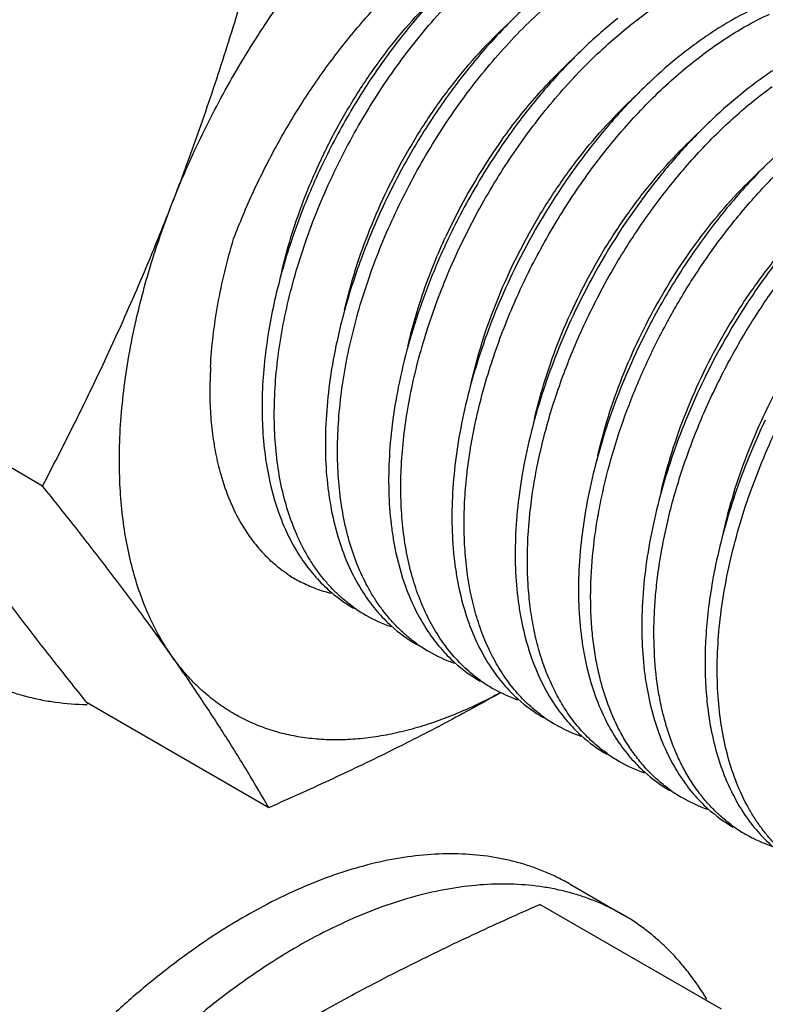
# Model space of a CAD drawing. Header units: inches. Extents: x 0 to 22, y 0 to 17.
# Tile 54 of 59: x 19.858 to 20.089, y 13.546 to 13.852. Entities that reach past the tile are written whole.
import ezdxf

# ---------------------------------------------------------------- set-up
doc = ezdxf.new("R2010")
doc.units = ezdxf.units.IN
doc.header["$LTSCALE"] = 1.21
doc.header["$MEASUREMENT"] = 0
doc.layers.get('0').update_dxf_attribs({"linetype": 'CONTINUOUS'})

msp = doc.modelspace()

# ---------------------------------------------------------------- linework, layer by layer
at = {"color": 7, "linetype": 'CONTINUOUS'}
for p, q in [((19.8649226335, 13.7070774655), (19.8085375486, 13.7396335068)), ((19.929342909, 13.6911552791), (19.92622169, 13.696092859)), ((19.9351413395, 13.6071879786), (19.8787562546, 13.63974402)), ((20.0286749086, 13.5833912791), (20.0449383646, 13.5740009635)), ((20.0755787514, 13.5445760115), (20.0191936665, 13.5771320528))]:
    msp.add_line(p, q, dxfattribs=at)
at = {"color": 3, "linetype": 'CONTINUOUS'}
for p, q in [((19.8787517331, 13.6396588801), (19.8789191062, 13.6396499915)), ((19.8786053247, 13.6392456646), (19.8787752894, 13.6392430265))]:
    msp.add_line(p, q, dxfattribs=at)
at = {"color": 7, "linetype": 'CONTINUOUS'}
for centre, radius, start, end in [((20.1653177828, 13.7030433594), 0.2148784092, 148.166332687, 149.8844827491), ((20.1596849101, 13.7062118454), 0.1868450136, 144.4937522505, 155.198981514), ((20.1853129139, 13.6914616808), 0.2153118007, 146.9066896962, 152.7568672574), ((20.1828874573, 13.7027115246), 0.1397585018, 132.2678466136, 133.3189751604), ((20.2053950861, 13.679848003), 0.2158349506, 146.0753293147, 154.4924309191), ((20.2250317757, 13.6685100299), 0.2158353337, 146.0759962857, 154.4947647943), ((20.2643056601, 13.6458338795), 0.2158366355, 146.0779441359, 154.4759576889), ((20.0488019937, 13.7374036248), 0.1319136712, 177.1294428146, 179.021113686), ((19.9689612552, 13.7192782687), 0.0485851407, 215.3689475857, 222.138313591), ((19.9645924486, 13.7147354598), 0.0422636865, 236.1661785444, 236.8012466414), ((19.9645016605, 13.7145937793), 0.0420954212, 236.7990591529, 242.4729361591), ((20.240891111, 13.647794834), 0.170671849, 168.7422031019, 169.5211267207), ((20.2330016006, 13.649224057), 0.1626539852, 169.51073444, 172.8166236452), ((19.9847185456, 13.7094447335), 0.0465067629, 228.0124560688, 239.9666017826), ((19.9882505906, 13.7068708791), 0.0460438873, 234.5888657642, 239.9954706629), ((19.9883801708, 13.7071315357), 0.0463344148, 240.0178915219, 250.6970039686), ((20.004365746, 13.6981229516), 0.0465260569, 227.8589156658, 239.9649033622), ((20.0078869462, 13.6955330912), 0.0460438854, 234.588895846, 239.9954688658), ((20.0080164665, 13.6957936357), 0.0463342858, 240.0178846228, 250.6957886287), ((20.0240021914, 13.6867852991), 0.0465262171, 227.8577214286, 239.964889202), ((20.0275233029, 13.6841953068), 0.046043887, 234.5889076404, 239.9954679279), ((20.0276527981, 13.6844558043), 0.0463342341, 240.017881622, 250.6953136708), ((19.9332444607, 13.7782296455), 0.1541131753, 297.9495934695, 298.5585494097), ((20.0436385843, 13.6754475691), 0.0465262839, 227.8572554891, 239.9648833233), ((20.0471596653, 13.6728575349), 0.0460439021, 234.5888720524, 239.9954687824), ((20.0472892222, 13.6731181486), 0.0463343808, 240.0178881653, 250.6967602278), ((20.063274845, 13.6641096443), 0.0465261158, 227.8586810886, 239.9648983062), ((20.0667960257, 13.6615197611), 0.0460439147, 234.5888265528, 239.9954705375), ((20.0669256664, 13.6617805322), 0.0463345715, 240.0178973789, 250.6986050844), ((20.0829110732, 13.6527716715), 0.0465258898, 227.8604971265, 239.9649183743), ((20.0864323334, 13.6501818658), 0.046043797, 234.5892583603, 239.9954534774), ((20.086561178, 13.6504411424), 0.0463327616, 240.0178096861, 250.681089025), ((20.1025486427, 13.641435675), 0.0465280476, 227.8432590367, 239.9647266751), ((20.1062657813, 13.6391286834), 0.0463899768, 233.3123909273, 234.5723420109), ((20.1060612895, 13.6388338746), 0.0460312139, 234.5670351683, 239.9970776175), ((20.1062427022, 13.6391914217), 0.0464315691, 240.0238378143, 251.5069414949)]:
    msp.add_arc(centre, radius, start, end, dxfattribs=at)
for points, knots in [([(20.0286748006, 14.0079556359), (20.0274350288, 14.0086714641), (20.0249056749, 14.0100262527), (20.0209819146, 14.0118166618), (20.0169312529, 14.0133637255), (20.0127597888, 14.0146657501), (20.0084731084, 14.0157211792), (20.0025694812, 14.0168053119), (19.9949051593, 14.0175239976), (19.9854213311, 14.0173749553), (19.9756318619, 14.0162233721), (19.965589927, 14.0140795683), (19.9553490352, 14.0109553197), (19.9449630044, 14.0068701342), (19.9344873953, 14.0018455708), (19.9239773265, 13.9959101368), (19.9134893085, 13.9890952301), (19.9030789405, 13.9814382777), (19.8928023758, 13.9729801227), (19.8827145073, 13.9637666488), (19.8728697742, 13.9538473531), (19.8633211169, 13.9432757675), (19.854119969, 13.9321089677), (19.8453161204, 13.920407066), (19.8369568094, 13.9082334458), (19.8290875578, 13.8956535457), (19.8217503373, 13.8827356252), (19.8149854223, 13.8695490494), (19.8088285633, 13.8561654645), (19.8033138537, 13.8426566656), (19.7984700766, 13.8290959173), (19.7943246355, 13.8155559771), (19.7908984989, 13.8021106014), (19.7882112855, 13.7888314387), (19.7862765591, 13.7757890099), (19.7851068, 13.7630556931), (19.7848344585, 13.7546698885), (19.7848344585, 13.7505500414)], [0, 0, 0, 0, 0.0106523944, 0.0213335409, 0.0320719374, 0.0428951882, 0.0538297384, 0.0649008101, 0.0875360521, 0.1109755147, 0.1353524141, 0.1607648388, 0.1872797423, 0.2149322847, 0.2437316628, 0.2736613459, 0.30468461, 0.3367449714, 0.3697707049, 0.4036754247, 0.4383615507, 0.4737210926, 0.5096382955, 0.5459905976, 0.5826507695, 0.6194879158, 0.6563695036, 0.693162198, 0.7297339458, 0.7659545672, 0.8016988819, 0.8368463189, 0.8712826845, 0.9049016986, 0.9376154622, 0.9693443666, 1, 1, 1, 1]), ([(19.9050734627, 13.7946547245), (19.9064067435, 13.7980910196), (19.909223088, 13.8049421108), (19.9138566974, 13.8150811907), (19.918903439, 13.8250933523), (19.9243402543, 13.8349346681), (19.9301447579, 13.844563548), (19.9362916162, 13.8539396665), (19.9427553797, 13.8630222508), (19.9495075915, 13.8717729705), (19.9565201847, 13.8801540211), (19.9637625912, 13.8881302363), (19.9712046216, 13.8956668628), (19.9788136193, 13.9027324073), (19.9865580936, 13.9092963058), (19.9944052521, 13.9153314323), (20.0023210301, 13.9208103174), (20.007706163, 13.9241300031), (20.0104015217, 13.9256862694)], [0, 0, 0, 0, 0.0646282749, 0.1298416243, 0.195418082, 0.2611744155, 0.3269337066, 0.3925077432, 0.45770762, 0.5223510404, 0.5862604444, 0.6492657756, 0.7112034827, 0.7719194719, 0.8312717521, 0.8891439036, 0.9454275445, 1, 1, 1, 1]), ([(19.8386054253, 13.8330325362), (19.8415333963, 13.8405788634), (19.8476163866, 13.8555393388), (19.8574163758, 13.877623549), (19.867796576, 13.8993056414), (19.8750591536, 13.9135459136), (19.8787562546, 13.9206097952)], [0, 0, 0, 0, 0.2519256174, 0.5025351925, 0.7518576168, 1, 1, 1, 1]), ([(19.9615709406, 13.6693444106), (19.9606561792, 13.6699946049), (19.9588663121, 13.6713673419), (19.9563242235, 13.6736243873), (19.9539211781, 13.676080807), (19.9516615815, 13.6787313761), (19.9495495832, 13.6815712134), (19.9469102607, 13.6856433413), (19.9440050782, 13.6912030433), (19.9412050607, 13.6984613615), (19.939071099, 13.7063192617), (19.9376159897, 13.7147164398), (19.9368467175, 13.7235897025), (19.9367665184, 13.7328721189), (19.9373725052, 13.7424936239), (19.9386582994, 13.7523812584), (19.9406105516, 13.7624600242), (19.9432128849, 13.7726529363), (19.9464418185, 13.7828826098), (19.9502713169, 13.7930706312), (19.954668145, 13.8031396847), (19.95959736, 13.813012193), (19.9650171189, 13.8226134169), (19.970884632, 13.8318692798), (19.9771506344, 13.8407100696), (19.9837658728, 13.8490673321), (19.9906753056, 13.8568786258), (19.9978248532, 13.8640834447), (20.0051556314, 13.8706286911), (20.0126105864, 13.8764633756), (20.0201287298, 13.8815453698), (20.0276519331, 13.8858343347), (20.035119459, 13.8893002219), (20.0424739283, 13.8919141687), (20.0496575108, 13.8936581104), (20.0566129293, 13.8945143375), (20.0611651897, 13.8944877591), (20.0633690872, 13.8943153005)], [0, 0, 0, 0, 0.0114892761, 0.0230682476, 0.0347737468, 0.0466398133, 0.0586981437, 0.0709779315, 0.0962892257, 0.1227504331, 0.1504718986, 0.1795116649, 0.2098812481, 0.2415507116, 0.2744545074, 0.3084970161, 0.3435560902, 0.379488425, 0.4161337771, 0.4533188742, 0.490859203, 0.5285629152, 0.5662351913, 0.6036800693, 0.6407041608, 0.6771180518, 0.7127428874, 0.7474099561, 0.7809686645, 0.8132852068, 0.8442519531, 0.8737867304, 0.9018458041, 0.9284230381, 0.9535645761, 0.9773690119, 1, 1, 1, 1]), ([(19.9050734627, 13.7946547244), (19.9080159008, 13.8022383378), (19.9136683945, 13.817534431), (19.9214499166, 13.8407712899), (19.9286085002, 13.8642963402), (19.9330138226, 13.8801138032), (19.9351413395, 13.8880537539)], [0, 0, 0, 0, 0.2485935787, 0.4982556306, 0.7487903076, 1, 1, 1, 1]), ([(19.924218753, 13.7838114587), (19.9251556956, 13.786293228), (19.9271302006, 13.7912458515), (19.9314578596, 13.8010642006), (19.9375528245, 13.8131099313), (19.9458596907, 13.8270141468), (19.9535608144, 13.8380475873), (19.9601338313, 13.8464381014), (19.965219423, 13.8524504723), (19.9704606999, 13.8581818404), (19.9758375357, 13.8636095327), (19.9813300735, 13.8687105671), (19.9869165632, 13.873464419), (19.9925755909, 13.8778502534), (19.9964361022, 13.8805545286), (19.9983734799, 13.8818379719)], [0, 0, 0, 0, 0.0637802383, 0.128156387, 0.2579360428, 0.3880638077, 0.5172721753, 0.5811336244, 0.6442803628, 0.7065583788, 0.7678188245, 0.8279198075, 0.8867294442, 0.9441253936, 1, 1, 1, 1]), ([(19.981207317, 13.6580066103), (19.9803127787, 13.6586424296), (19.9785616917, 13.6599831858), (19.9760713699, 13.6621837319), (19.9737138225, 13.6645751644), (19.971493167, 13.6671525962), (19.9694132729, 13.6699114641), (19.9668084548, 13.6738632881), (19.9639277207, 13.6792540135), (19.9611249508, 13.6862898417), (19.9589579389, 13.6939056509), (19.9574382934, 13.7020452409), (19.9565743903, 13.710650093), (19.9563687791, 13.7196580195), (19.9568210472, 13.7290039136), (19.9579247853, 13.7386201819), (19.9596701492, 13.7484368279), (19.9620414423, 13.7583825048), (19.9650195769, 13.7683844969), (19.9685799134, 13.7783700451), (19.9726943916, 13.7882660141), (19.977329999, 13.7980002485), (19.9824506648, 13.807501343), (19.9880159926, 13.8167001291), (19.9939828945, 13.8255292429), (20.0003047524, 13.8339244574), (20.0069328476, 13.8418243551), (20.0138157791, 13.8491717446), (20.0209008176, 13.8559131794), (20.028133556, 13.8620001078), (20.0354588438, 13.8673884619), (20.0428207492, 13.8720396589), (20.0501637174, 13.8759198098), (20.0574320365, 13.879001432), (20.0645720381, 13.8812611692), (20.0715285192, 13.882682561), (20.076122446, 13.8830713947), (20.0783599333, 13.8831125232)], [0, 0, 0, 0, 0.0114161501, 0.0229186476, 0.0345425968, 0.0463204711, 0.0582825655, 0.0704569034, 0.0955270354, 0.1217026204, 0.1490940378, 0.1777616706, 0.2077231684, 0.2389552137, 0.2714022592, 0.3049783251, 0.3395737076, 0.3750560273, 0.4112777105, 0.4480768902, 0.4852818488, 0.5227117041, 0.5601822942, 0.5975072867, 0.6345017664, 0.6709834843, 0.7067776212, 0.7417186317, 0.7756545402, 0.8084493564, 0.8399871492, 0.8701751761, 0.8989501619, 0.9262834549, 0.952187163, 0.976721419, 1, 1, 1, 1]), ([(20.0008436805, 13.6466688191), (19.9999988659, 13.6472692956), (19.9983432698, 13.6485317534), (19.9959811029, 13.6505946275), (19.9937369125, 13.6528283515), (19.9908862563, 13.6560515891), (19.9876325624, 13.660510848), (19.9842892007, 13.6664359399), (19.981492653, 13.6729347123), (19.9792606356, 13.6799645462), (19.9776017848, 13.687479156), (19.9765267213, 13.6954303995), (19.97603732, 13.7037667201), (19.976136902, 13.7124343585), (19.9768205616, 13.7213774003), (19.9780837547, 13.7305377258), (19.9799146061, 13.7398560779), (19.9823005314, 13.749271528), (19.985223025, 13.7587229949), (19.9886616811, 13.7681487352), (19.992591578, 13.7774873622), (19.9969850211, 13.7866779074), (20.0018113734, 13.7956602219), (20.0070364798, 13.80437604), (20.0126246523, 13.8127681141), (20.0185362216, 13.820782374), (20.0247313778, 13.8283658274), (20.0311661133, 13.8354702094), (20.0377975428, 13.8420483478), (20.0445788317, 13.8480590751), (20.051465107, 13.8534621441), (20.0584079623, 13.8582244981), (20.0653615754, 13.8623136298), (20.0722779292, 13.8657051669), (20.0791104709, 13.8683753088), (20.0836943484, 13.8696967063), (20.0859540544, 13.8702223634)], [0, 0, 0, 0, 0.0112559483, 0.022590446, 0.0340345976, 0.0456172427, 0.0692935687, 0.0938218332, 0.1193506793, 0.145989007, 0.1738017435, 0.2028189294, 0.2330328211, 0.2644086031, 0.2968829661, 0.3303723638, 0.3647716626, 0.3999604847, 0.4358051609, 0.4721616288, 0.5088773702, 0.5457928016, 0.582745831, 0.6195724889, 0.6561098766, 0.6921972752, 0.7276790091, 0.7624077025, 0.7962447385, 0.8290662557, 0.8607612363, 0.8912395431, 0.9204295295, 0.9482894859, 0.9748047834, 1, 1, 1, 1]), ([(20.0228584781, 13.8628640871), (20.0209996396, 13.8613580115), (20.0173080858, 13.8582126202), (20.0100584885, 13.8514335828), (20.0013125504, 13.8420864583), (19.9915433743, 13.8297723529), (19.9855959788, 13.8209487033), (19.9827607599, 13.8163820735)], [0, 0, 0, 0, 0.1164117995, 0.2358805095, 0.4828256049, 0.7384482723, 1, 1, 1, 1]), ([(19.9387672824, 13.771961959), (19.9397066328, 13.7762215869), (19.9419744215, 13.7847687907), (19.9456474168, 13.7952484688), (19.9490948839, 13.8035684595), (19.9528789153, 13.8118297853), (19.9581630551, 13.821878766), (19.9653043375, 13.8333635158), (19.9731332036, 13.8441065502), (19.9815204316, 13.8539422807), (19.9875294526, 13.8599314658), (19.9906003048, 13.8627280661)], [0, 0, 0, 0, 0.1233920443, 0.2498344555, 0.3138247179, 0.3781027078, 0.5068312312, 0.6346909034, 0.7603439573, 0.8825068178, 1, 1, 1, 1]), ([(19.9827774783, 13.8543714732), (19.9808011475, 13.8521125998), (19.9769240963, 13.8474609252), (19.9713957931, 13.8401741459), (19.966132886, 13.8325508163), (19.9611653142, 13.8246343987), (19.956523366, 13.8164675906), (19.9508161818, 13.805329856), (19.9470853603, 13.7967080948), (19.9448683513, 13.7908752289)], [0, 0, 0, 0, 0.1211501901, 0.2443243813, 0.3690774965, 0.4949446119, 0.6214528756, 0.7481254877, 1, 1, 1, 1]), ([(20.0840779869, 13.8545339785), (20.0804619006, 13.8527304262), (20.0751096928, 13.8496382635), (20.0682178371, 13.8449164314), (20.0647827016, 13.8423067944), (20.0630710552, 13.8409435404)], [0, 0, 0, 0, 0.4837873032, 0.738023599, 1, 1, 1, 1]), ([(19.9586700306, 13.7618097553), (19.9596350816, 13.7660284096), (19.9619435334, 13.7744873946), (19.9664030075, 13.7869728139), (19.9718377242, 13.7992577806), (19.9781574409, 13.8111565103), (19.9840998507, 13.8206410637), (19.989211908, 13.8278831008), (19.9944672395, 13.834771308), (20.0013435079, 13.8428007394), (20.0072926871, 13.8487145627), (20.0103320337, 13.8514771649)], [0, 0, 0, 0, 0.1236862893, 0.2502916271, 0.3785880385, 0.5072775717, 0.6350379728, 0.6981691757, 0.7605816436, 0.8826119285, 1, 1, 1, 1]), ([(20.0204800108, 13.6353310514), (20.0189042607, 13.6364510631), (20.0158642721, 13.6389128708), (20.0117440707, 13.6431782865), (20.0080565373, 13.6480113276), (20.0048242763, 13.6533838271), (20.0020606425, 13.6592626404), (20.0001794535, 13.6645038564), (19.9989137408, 13.6689084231), (19.997789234, 13.6735439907), (19.9967066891, 13.67959442), (19.9959267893, 13.6871422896), (19.9956549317, 13.6950072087), (19.9958925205, 13.7031446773), (19.9966346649, 13.7115093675), (19.9978776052, 13.7200540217), (19.9996108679, 13.728730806), (20.0018245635, 13.7374906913), (20.0054185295, 13.7492864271), (20.011021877, 13.7639100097), (20.0193167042, 13.7808897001), (20.0290261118, 13.7970329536), (20.0381761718, 13.8095893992), (20.0460152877, 13.8189018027), (20.052047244, 13.8254062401), (20.0582417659, 13.8314478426), (20.064561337, 13.8369938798), (20.0709696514, 13.8420120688), (20.0774277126, 13.8464760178), (20.083898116, 13.8503591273), (20.0882904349, 13.8525959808), (20.0904779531, 13.8536053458)], [0, 0, 0, 0, 0.0222893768, 0.0449651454, 0.0682215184, 0.0922273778, 0.1171183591, 0.1429986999, 0.1563359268, 0.1699436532, 0.1979803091, 0.2271246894, 0.2573594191, 0.2886469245, 0.320927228, 0.3541259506, 0.3881508, 0.4228984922, 0.4582548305, 0.5302775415, 0.6031833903, 0.6758626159, 0.7472036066, 0.7820462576, 0.8161630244, 0.8494381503, 0.8817672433, 0.913056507, 0.9432294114, 0.9722234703, 1, 1, 1, 1]), ([(20.0434383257, 13.8522842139), (20.0398623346, 13.8494362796), (20.0328205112, 13.8432564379), (20.0246204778, 13.834735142), (20.0182885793, 13.8273357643), (20.0120626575, 13.8194716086), (20.0076999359, 13.8132741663), (20.0049284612, 13.809022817)], [0, 0, 0, 0, 0.2358495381, 0.4826138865, 0.6094499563, 0.7381761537, 1, 1, 1, 1]), ([(20.0075833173, 13.8147298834), (20.0109466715, 13.8194333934), (20.0162797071, 13.8261807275), (20.0239711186, 13.8344657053), (20.02794544, 13.8383002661), (20.0299584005, 13.8401302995)], [0, 0, 0, 0, 0.5116569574, 0.759273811, 1, 1, 1, 1]), ([(20.0630710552, 13.8409435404), (20.0596828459, 13.8382449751), (20.0530035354, 13.8324121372), (20.0451930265, 13.8243989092), (20.0391444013, 13.8174575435), (20.0331807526, 13.8100878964), (20.028980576, 13.8042855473), (20.0263012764, 13.8003060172)], [0, 0, 0, 0, 0.2362560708, 0.4829959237, 0.6097280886, 0.7383328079, 1, 1, 1, 1]), ([(20.0916473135, 13.8361515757), (20.0908714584, 13.835632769), (20.0877303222, 13.8334803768), (20.0846849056, 13.8311889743), (20.0824408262, 13.8293929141)], [0, 0, 0, 0, 0.2451203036, 1, 1, 1, 1]), ([(20.0836548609, 13.794242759), (20.087174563, 13.7983377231), (20.092656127, 13.8041926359), (20.1003916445, 13.8113561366), (20.1062165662, 13.8162376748), (20.1121035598, 13.8206675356), (20.1180229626, 13.8246261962), (20.1239464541, 13.8280937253), (20.129843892, 13.8310553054), (20.1356867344, 13.8334964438), (20.1414463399, 13.8354052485), (20.147094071, 13.8367740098), (20.1526027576, 13.8375938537), (20.1579446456, 13.8378621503), (20.1630933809, 13.8375755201), (20.1680211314, 13.8367344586), (20.171171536, 13.8357982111), (20.1726911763, 13.8352403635)], [0, 0, 0, 0, 0.1563627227, 0.2318295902, 0.3052102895, 0.3763373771, 0.4450730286, 0.5113057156, 0.5749686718, 0.6360306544, 0.6945123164, 0.750491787, 0.8041022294, 0.8555511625, 0.9051102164, 0.9531236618, 1, 1, 1, 1]), ([(20.0401163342, 13.6239932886), (20.0386841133, 13.6250112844), (20.0359128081, 13.627229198), (20.0321162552, 13.6310320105), (20.0286732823, 13.6353081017), (20.0256015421, 13.6400372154), (20.0229127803, 13.6451956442), (20.02061767, 13.6507588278), (20.0187264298, 13.6567009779), (20.0172444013, 13.6629938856), (20.0161787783, 13.6696089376), (20.0153024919, 13.6789677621), (20.0153107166, 13.6912979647), (20.0166870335, 13.7038985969), (20.0185793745, 13.7142505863), (20.0204165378, 13.7221931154), (20.0226451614, 13.7301816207), (20.0252523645, 13.738179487), (20.0282261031, 13.7461489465), (20.0326661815, 13.7567062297), (20.0390259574, 13.7695868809), (20.0463747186, 13.7819058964), (20.0527884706, 13.791314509), (20.0578108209, 13.7980715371), (20.0630364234, 13.8045198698), (20.0684383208, 13.8106302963), (20.0739913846, 13.8163739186), (20.0814518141, 13.823406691), (20.0873448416, 13.8282121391), (20.0913788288, 13.8311410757)], [0, 0, 0, 0, 0.0221134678, 0.0445589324, 0.0674985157, 0.0910761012, 0.1154121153, 0.1406022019, 0.1667184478, 0.1938060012, 0.2218901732, 0.2509730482, 0.3120275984, 0.3766820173, 0.4102105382, 0.4444260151, 0.4792388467, 0.5145507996, 0.5502593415, 0.5862562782, 0.6586512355, 0.7308383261, 0.7665750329, 0.8019186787, 0.8367603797, 0.8709965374, 0.9045274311, 0.9372625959, 1, 1, 1, 1]), ([(20.0824408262, 13.8293929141), (20.0790778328, 13.8267013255), (20.0724486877, 13.8208894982), (20.0646946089, 13.8129136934), (20.0586895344, 13.806010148), (20.0527690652, 13.7986847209), (20.0485978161, 13.7929194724), (20.0459362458, 13.7889661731)], [0, 0, 0, 0, 0.2363983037, 0.483170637, 0.6098837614, 0.7384504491, 1, 1, 1, 1]), ([(19.997960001, 13.7392095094), (19.9989292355, 13.7434367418), (20.0012472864, 13.7519125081), (20.005724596, 13.7644211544), (20.0111800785, 13.7767267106), (20.0175228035, 13.788642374), (20.023486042, 13.7981376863), (20.028615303, 13.8053856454), (20.0338871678, 13.8122769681), (20.0407836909, 13.8203064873), (20.046750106, 13.8262171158), (20.0497978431, 13.8289767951)], [0, 0, 0, 0, 0.1237358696, 0.2503877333, 0.3787215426, 0.5074336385, 0.6351962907, 0.698319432, 0.7607170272, 0.8826953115, 1, 1, 1, 1]), ([(20.0557717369, 13.6787162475), (20.0560768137, 13.6811505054), (20.056811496, 13.68605842), (20.058754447, 13.6959789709), (20.0620644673, 13.7084983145), (20.0664217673, 13.7208680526), (20.0705266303, 13.7306894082), (20.073912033, 13.7380012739), (20.0775767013, 13.7451958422), (20.0828002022, 13.7545716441), (20.0899103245, 13.7658118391), (20.0977781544, 13.776387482), (20.1044403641, 13.7843081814), (20.1095483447, 13.7899023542), (20.1147806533, 13.7951673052), (20.1217955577, 13.801632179), (20.1290451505, 13.8074546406), (20.1364878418, 13.8125329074), (20.1419935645, 13.81586281), (20.1474835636, 13.8187587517), (20.1529343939, 13.8212097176), (20.1583234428, 13.8232043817), (20.1636272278, 13.8247360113), (20.1688235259, 13.8257978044), (20.1738902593, 13.8263843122), (20.1788054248, 13.8264943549), (20.1835479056, 13.8261251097), (20.1880955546, 13.8252784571), (20.1910087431, 13.8243905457), (20.1924179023, 13.8238692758)], [0, 0, 0, 0, 0.0334930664, 0.0677213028, 0.1379745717, 0.2100611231, 0.2465766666, 0.2832696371, 0.3200380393, 0.3567803, 0.4297668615, 0.5014368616, 0.5365421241, 0.5710346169, 0.604828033, 0.6378443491, 0.7012441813, 0.7315299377, 0.7608046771, 0.7890392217, 0.8162178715, 0.842339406, 0.8674246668, 0.8915122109, 0.9146635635, 0.9369659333, 0.9585287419, 0.979487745, 1, 1, 1, 1]), ([(20.0175774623, 13.7277892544), (20.0185423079, 13.7320079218), (20.0208503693, 13.7404669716), (20.0253093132, 13.7529525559), (20.0307435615, 13.765237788), (20.0370628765, 13.7771368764), (20.0430050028, 13.7866217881), (20.0481168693, 13.7938641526), (20.0533720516, 13.8007527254), (20.0602481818, 13.8087826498), (20.0661972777, 13.8146968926), (20.069236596, 13.8174597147)], [0, 0, 0, 0, 0.1236838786, 0.2502874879, 0.378582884, 0.507272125, 0.6350329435, 0.698164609, 0.7605777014, 0.8826096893, 1, 1, 1, 1]), ([(20.1023264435, 13.8182541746), (20.0996549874, 13.8161257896), (20.0943681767, 13.8115955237), (20.0893871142, 13.806732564), (20.0869292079, 13.8041841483)], [0, 0, 0, 0, 0.4910204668, 1, 1, 1, 1]), ([(20.0990253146, 13.5899799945), (20.098048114, 13.5906745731), (20.096138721, 13.5921465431), (20.0934380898, 13.5945799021), (20.0908968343, 13.5972399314), (20.0885203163, 13.6001202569), (20.0863137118, 13.6032149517), (20.0835751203, 13.6076663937), (20.0806071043, 13.6137592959), (20.077835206, 13.6217180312), (20.0758277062, 13.6303365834), (20.07459998, 13.6395402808), (20.0741555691, 13.6492501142), (20.0744970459, 13.6593825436), (20.0756159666, 13.6698503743), (20.0775009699, 13.6805629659), (20.0801316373, 13.6914277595), (20.0834823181, 13.7023504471), (20.0875210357, 13.7132359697), (20.0922085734, 13.7239898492), (20.0975019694, 13.734517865), (20.10335032, 13.7447290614), (20.1097007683, 13.754533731), (20.116492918, 13.7638475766), (20.1236654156, 13.7725887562), (20.1311512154, 13.7806823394), (20.1388823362, 13.788057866), (20.1467879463, 13.7946520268), (20.1547960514, 13.8004084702), (20.1628349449, 13.8052771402), (20.1708315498, 13.8092176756), (20.1787160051, 13.8121939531), (20.1864163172, 13.8141815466), (20.1927111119, 13.8150061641), (20.1975660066, 13.8151347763), (20.2010670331, 13.8149748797), (20.2044686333, 13.8145601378), (20.2077630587, 13.8138921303), (20.2109421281, 13.812972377), (20.2129884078, 13.8121887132), (20.2139866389, 13.8117564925)], [0, 0, 0, 0, 0.0117292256, 0.0235590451, 0.0355319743, 0.0476871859, 0.0600609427, 0.0726860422, 0.0987858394, 0.1261778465, 0.1549705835, 0.1852123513, 0.2168925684, 0.2499555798, 0.2843022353, 0.3198019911, 0.3562945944, 0.3935983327, 0.4315127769, 0.4698241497, 0.5083092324, 0.5467410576, 0.584891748, 0.6225367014, 0.6594582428, 0.6954516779, 0.7303282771, 0.7639204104, 0.7960883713, 0.8267244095, 0.8557628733, 0.883183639, 0.9090281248, 0.9334025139, 0.9451007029, 0.9565072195, 0.9676577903, 0.9785931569, 0.9893578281, 1, 1, 1, 1]), ([(19.9794446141, 13.8108575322), (19.9766128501, 13.8059759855), (19.9726511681, 13.7984889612), (19.9679792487, 13.7882424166), (19.9637641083, 13.7779334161), (19.9593531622, 13.7649679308), (19.9567299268, 13.754392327), (19.9556836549, 13.7491348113)], [0, 0, 0, 0, 0.2549115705, 0.3820979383, 0.5085765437, 0.7578635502, 1, 1, 1, 1]), ([(20.1219695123, 13.8069217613), (20.1185817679, 13.8042230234), (20.1119033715, 13.7983899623), (20.1040939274, 13.7903766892), (20.0980461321, 13.7834354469), (20.0920833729, 13.7760660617), (20.0878838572, 13.7702639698), (20.085204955, 13.7662846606)], [0, 0, 0, 0, 0.236258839, 0.4830009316, 0.6097327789, 0.7383363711, 1, 1, 1, 1]), ([(20.0372134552, 13.7164498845), (20.0381525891, 13.7205563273), (20.0403895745, 13.728790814), (20.044692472, 13.7409544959), (20.0499246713, 13.7529373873), (20.0560036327, 13.7645681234), (20.0628356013, 13.7756813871), (20.0703166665, 13.7861189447), (20.078331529, 13.7957321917), (20.0840700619, 13.8016248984), (20.087004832, 13.8043922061)], [0, 0, 0, 0, 0.1233843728, 0.2496365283, 0.3775976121, 0.5060424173, 0.6337205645, 0.7593886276, 0.881851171, 1, 1, 1, 1]), ([(20.0869292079, 13.8041841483), (20.0850537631, 13.8022396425), (20.0813566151, 13.7982252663), (20.0742094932, 13.7897499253), (20.0692182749, 13.7829990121), (20.0660554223, 13.7783423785)], [0, 0, 0, 0, 0.2437265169, 0.4921498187, 1, 1, 1, 1]), ([(19.8649226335, 13.7070774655), (19.8686197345, 13.7141413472), (19.8758823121, 13.7283816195), (19.8862625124, 13.7500637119), (19.8960625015, 13.7721479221), (19.9021454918, 13.7871083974), (19.9050734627, 13.7946547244)], [0, 0, 0, 0, 0.2481423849, 0.4974648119, 0.7480743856, 1, 1, 1, 1]), ([(19.8939641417, 13.7585908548), (19.8953376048, 13.7646397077), (19.8977775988, 13.7737055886), (19.9017050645, 13.7856669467), (19.9039117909, 13.7916607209), (19.9050734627, 13.7946547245)], [0, 0, 0, 0, 0.4927500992, 0.74488198, 1, 1, 1, 1]), ([(20.0597529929, 13.6126552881), (20.0585378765, 13.6135189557), (20.0561758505, 13.6153758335), (20.0528890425, 13.6185066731), (20.0498528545, 13.6219829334), (20.0470777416, 13.6257923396), (20.0445732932, 13.6299225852), (20.0415595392, 13.6359239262), (20.0391745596, 13.642441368), (20.037391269, 13.64934416), (20.0363304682, 13.6548438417), (20.0355715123, 13.6605650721), (20.034954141, 13.6685724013), (20.0349733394, 13.6790281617), (20.0359826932, 13.6896895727), (20.0373673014, 13.6984320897), (20.0391703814, 13.70743993), (20.0421495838, 13.7187968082), (20.045995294, 13.73003938), (20.0495886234, 13.7389855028), (20.0535302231, 13.7478983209), (20.0590314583, 13.7587929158), (20.0652442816, 13.7692777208), (20.0706047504, 13.7773499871), (20.0761464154, 13.785102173), (20.0805829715, 13.7906687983), (20.0836548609, 13.794242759)], [0, 0, 0, 0, 0.0222652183, 0.0447923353, 0.0677022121, 0.0911043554, 0.1150963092, 0.1397591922, 0.1913178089, 0.2183330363, 0.2461952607, 0.2749141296, 0.3044840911, 0.3660902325, 0.4307991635, 0.4642148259, 0.4982588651, 0.5679687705, 0.6393921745, 0.6755639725, 0.7119321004, 0.7849182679, 0.8576969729, 0.8938056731, 0.9296143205, 1, 1, 1, 1]), ([(20.0568727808, 13.7052123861), (20.0578366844, 13.7094143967), (20.0601396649, 13.7178395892), (20.0645828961, 13.7302756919), (20.0699937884, 13.7425130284), (20.0762831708, 13.7543679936), (20.0821955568, 13.7638204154), (20.0872813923, 13.7710404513), (20.0925104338, 13.7779106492), (20.0993529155, 13.7859236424), (20.1052722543, 13.7918296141), (20.1082966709, 13.7945904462)], [0, 0, 0, 0, 0.1236716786, 0.250246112, 0.3785052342, 0.5071617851, 0.6349043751, 0.6980354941, 0.7604554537, 0.8825279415, 1, 1, 1, 1]), ([(19.9448683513, 13.7908752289), (19.9425858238, 13.7848699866), (19.9386504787, 13.7728618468), (19.9359378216, 13.7605144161), (19.9349542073, 13.7544025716)], [0, 0, 0, 0, 0.5092711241, 1, 1, 1, 1]), ([(19.9938852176, 13.7900243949), (19.9917161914, 13.7858142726), (19.9876715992, 13.7772881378), (19.9825063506, 13.7642224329), (19.9783244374, 13.7510649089), (19.9761970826, 13.7422041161), (19.9753202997, 13.7377984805)], [0, 0, 0, 0, 0.2555678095, 0.5088024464, 0.7575978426, 1, 1, 1, 1]), ([(19.9170538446, 13.7440098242), (19.917214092, 13.7472211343), (19.9177712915, 13.7537499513), (19.9192543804, 13.7636290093), (19.9213871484, 13.7737067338), (19.9232079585, 13.7804325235), (19.924218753, 13.7838114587)], [0, 0, 0, 0, 0.2379826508, 0.4845641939, 0.7389557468, 1, 1, 1, 1]), ([(19.9783059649, 13.7504701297), (19.979630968, 13.7562626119), (19.9829869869, 13.7678590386), (19.9875110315, 13.779047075), (19.990072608, 13.7845873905)], [0, 0, 0, 0, 0.4932866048, 1, 1, 1, 1]), ([(20.0762629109, 13.6927832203), (20.077162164, 13.6968379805), (20.0793130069, 13.7049728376), (20.0834707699, 13.7170024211), (20.0885426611, 13.7288729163), (20.0944523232, 13.740418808), (20.1011099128, 13.751479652), (20.1084158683, 13.7619020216), (20.1162611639, 13.7715402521), (20.121885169, 13.777472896), (20.1247645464, 13.7802686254)], [0, 0, 0, 0, 0.122944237, 0.2487888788, 0.3764563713, 0.5047445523, 0.6324329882, 0.7583099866, 0.8811981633, 1, 1, 1, 1]), ([(20.0660554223, 13.7783423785), (20.0629558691, 13.7737789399), (20.0585637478, 13.7667329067), (20.0532569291, 13.7570190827), (20.0507836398, 13.7520478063), (20.0495958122, 13.7495394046)], [0, 0, 0, 0, 0.4984541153, 0.7492223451, 1, 1, 1, 1]), ([(20.0105979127, 13.7727930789), (20.0087986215, 13.7690225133), (20.0054366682, 13.7614155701), (20.0011128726, 13.7498146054), (19.9975708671, 13.7381722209), (19.9957307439, 13.7303503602), (19.9949565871, 13.7264603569)], [0, 0, 0, 0, 0.2556910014, 0.5086511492, 0.7572581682, 1, 1, 1, 1]), ([(20.0302304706, 13.7614473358), (20.0284316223, 13.757677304), (20.0250704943, 13.7500714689), (20.0207477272, 13.738472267), (20.0172065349, 13.7268317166), (20.0153667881, 13.7190111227), (20.0145927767, 13.715121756)], [0, 0, 0, 0, 0.2556914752, 0.5086516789, 0.7572585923, 1, 1, 1, 1]), ([(19.8887804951, 13.7156896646), (19.8887944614, 13.7191314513), (19.8890439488, 13.7261314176), (19.8900399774, 13.736755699), (19.8916594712, 13.7476301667), (19.8931303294, 13.7549186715), (19.8939641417, 13.7585908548)], [0, 0, 0, 0, 0.2384976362, 0.4850187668, 0.7390620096, 1, 1, 1, 1]), ([(19.9349542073, 13.7544025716), (19.9344227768, 13.751100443), (19.9335770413, 13.7445731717), (19.9329771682, 13.7348979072), (19.933071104, 13.7255674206), (19.9336109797, 13.7194923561), (19.9340046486, 13.7165373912)], [0, 0, 0, 0, 0.2640353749, 0.5191707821, 0.7646641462, 1, 1, 1, 1]), ([(19.9556836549, 13.7491348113), (19.9549210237, 13.7453025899), (19.9536788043, 13.7377234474), (19.9526869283, 13.7264761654), (19.9526089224, 13.7156535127), (19.953185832, 13.708619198), (19.9536394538, 13.7052109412)], [0, 0, 0, 0, 0.2654791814, 0.5213015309, 0.7663900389, 1, 1, 1, 1]), ([(20.0495958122, 13.7495394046), (20.0478310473, 13.7458126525), (20.0445327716, 13.7382966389), (20.0402877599, 13.7268392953), (20.0368059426, 13.7153445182), (20.0349932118, 13.7076234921), (20.0342290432, 13.7037835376)], [0, 0, 0, 0, 0.2556928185, 0.50862551, 0.7572190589, 1, 1, 1, 1]), ([(19.9200541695, 13.7115524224), (19.9194767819, 13.7137028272), (19.9184813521, 13.7181430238), (19.9174742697, 13.7250303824), (19.9169245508, 13.7322434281), (19.9168650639, 13.7371571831), (19.9169075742, 13.7396572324)], [0, 0, 0, 0, 0.2354834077, 0.4806622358, 0.7355551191, 1, 1, 1, 1]), ([(19.9753202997, 13.7377984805), (19.974557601, 13.733966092), (19.9733152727, 13.7263866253), (19.9723232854, 13.7151388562), (19.9722452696, 13.7043157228), (19.9728222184, 13.6972810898), (19.9732758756, 13.6938726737)], [0, 0, 0, 0, 0.2654793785, 0.521301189, 0.7663894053, 1, 1, 1, 1]), ([(20.0695336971, 13.7388356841), (20.0677311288, 13.7350610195), (20.0643630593, 13.7274455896), (20.0600317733, 13.7158311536), (20.0564839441, 13.7041749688), (20.0546411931, 13.6963436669), (20.0538660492, 13.6924489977)], [0, 0, 0, 0, 0.2556910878, 0.5086542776, 0.7572631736, 1, 1, 1, 1]), ([(19.9949565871, 13.7264603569), (19.9941940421, 13.7226287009), (19.992951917, 13.7150506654), (19.9919598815, 13.7038049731), (19.9918814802, 13.692983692), (19.9924579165, 13.6859501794), (19.9929112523, 13.6825422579)], [0, 0, 0, 0, 0.2654752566, 0.5212950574, 0.7663844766, 1, 1, 1, 1]), ([(20.0892060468, 13.7275732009), (20.0873991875, 13.7237932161), (20.0840232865, 13.7161670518), (20.0796819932, 13.7045357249), (20.0761259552, 13.6928608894), (20.0742798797, 13.6850160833), (20.0735032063, 13.6811140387)], [0, 0, 0, 0, 0.2556782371, 0.5086124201, 0.7572010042, 1, 1, 1, 1]), ([(19.9340046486, 13.7165373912), (19.9342031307, 13.7150475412), (19.9350953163, 13.7093213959), (19.9365166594, 13.7036713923), (19.9379120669, 13.6996122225)], [0, 0, 0, 0, 0.2593488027, 1, 1, 1, 1]), ([(19.9050734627, 13.6542218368), (19.9037149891, 13.6561543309), (19.901151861, 13.6602298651), (19.8978453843, 13.6667914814), (19.8950328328, 13.6738676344), (19.8927250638, 13.6814250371), (19.8909315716, 13.6894316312), (19.8896582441, 13.6978528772), (19.8889114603, 13.7066521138), (19.8887681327, 13.712643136), (19.8887804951, 13.7156896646)], [0, 0, 0, 0, 0.1097451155, 0.2232525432, 0.3409150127, 0.4630766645, 0.5899881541, 0.7217718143, 0.8584605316, 1, 1, 1, 1]), ([(20.0145927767, 13.715121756), (20.013830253, 13.7112901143), (20.0125881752, 13.7037120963), (20.0115961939, 13.6924664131), (20.0115178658, 13.6816451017), (20.0120943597, 13.6746115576), (20.0125477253, 13.6712036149)], [0, 0, 0, 0, 0.2654738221, 0.5212929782, 0.7663829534, 1, 1, 1, 1]), ([(19.92622169, 13.696092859), (19.9248998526, 13.6984524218), (19.9225251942, 13.7034989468), (19.9207943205, 13.708795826), (19.9200541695, 13.7115524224)], [0, 0, 0, 0, 0.4865397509, 1, 1, 1, 1]), ([(19.9050734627, 13.6542218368), (19.9020702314, 13.6584940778), (19.8958375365, 13.6671540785), (19.88605465, 13.6802112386), (19.8757007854, 13.6935774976), (19.8685655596, 13.7025458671), (19.8649226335, 13.7070774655)], [0, 0, 0, 0, 0.2359893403, 0.4821176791, 0.7372533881, 1, 1, 1, 1]), ([(19.9536394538, 13.7052109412), (19.9538375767, 13.7037223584), (19.9547283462, 13.6980008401), (19.9561471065, 13.6923552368), (19.9575399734, 13.6882988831)], [0, 0, 0, 0, 0.2593383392, 1, 1, 1, 1]), ([(20.0342290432, 13.7037835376), (20.0334665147, 13.6999518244), (20.0322244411, 13.6923736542), (20.031232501, 13.6811277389), (20.0311542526, 13.6703062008), (20.0317308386, 13.6632725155), (20.0321842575, 13.6598645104)], [0, 0, 0, 0, 0.2654733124, 0.5212926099, 0.766382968, 1, 1, 1, 1]), ([(19.9379120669, 13.6996122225), (19.938844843, 13.696898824), (19.9409701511, 13.6916988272), (19.9437529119, 13.6868136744), (19.9452745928, 13.6845436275)], [0, 0, 0, 0, 0.512171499, 1, 1, 1, 1]), ([(19.8787562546, 13.63974402), (19.8751133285, 13.6442756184), (19.8679781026, 13.653243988), (19.8576242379, 13.666610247), (19.8478413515, 13.6796674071), (19.8416086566, 13.6883274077), (19.8386054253, 13.6925996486)], [0, 0, 0, 0, 0.2627466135, 0.5178823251, 0.7640106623, 1, 1, 1, 1]), ([(19.9732758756, 13.6938726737), (19.9734739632, 13.6923844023), (19.9743645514, 13.6866640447), (19.9757829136, 13.6810195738), (19.9771753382, 13.6769639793)], [0, 0, 0, 0, 0.2593368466, 1, 1, 1, 1]), ([(20.0538660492, 13.6924489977), (20.0531034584, 13.688617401), (20.0518612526, 13.6810394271), (20.0508690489, 13.6697937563), (20.0507904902, 13.6589723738), (20.0513667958, 13.6519387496), (20.0518200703, 13.6485307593)], [0, 0, 0, 0, 0.2654709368, 0.5212899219, 0.7663812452, 1, 1, 1, 1]), ([(19.9410606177, 13.6796288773), (19.9395797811, 13.6806214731), (19.9367190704, 13.6828135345), (19.9341494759, 13.6853392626), (19.932934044, 13.6866813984)], [0, 0, 0, 0, 0.496109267, 1, 1, 1, 1]), ([(19.9575399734, 13.6882988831), (19.958470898, 13.6855878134), (19.9605921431, 13.6803920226), (19.9633689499, 13.6755097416), (19.9648875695, 13.6732407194)], [0, 0, 0, 0, 0.5121608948, 1, 1, 1, 1]), ([(19.9452745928, 13.6845436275), (19.946477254, 13.6827494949), (19.9490575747, 13.6793424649), (19.9520430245, 13.6762817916), (19.9536069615, 13.6748767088)], [0, 0, 0, 0, 0.5067468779, 1, 1, 1, 1]), ([(19.9929112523, 13.6825422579), (19.9931093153, 13.6810533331), (19.9939998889, 13.6753305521), (19.9954186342, 13.6696836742), (19.9968116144, 13.6656264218)], [0, 0, 0, 0, 0.2593409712, 1, 1, 1, 1]), ([(19.9545937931, 13.6736635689), (19.952929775, 13.6740768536), (19.9496669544, 13.6750882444), (19.9465475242, 13.6764815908), (19.9450465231, 13.6772638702)], [0, 0, 0, 0, 0.503221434, 1, 1, 1, 1]), ([(19.9771753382, 13.6769639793), (19.9781063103, 13.6742524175), (19.9802277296, 13.6690557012), (19.9830049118, 13.6641725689), (19.9845237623, 13.6619031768)], [0, 0, 0, 0, 0.5121629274, 1, 1, 1, 1]), ([(20.0785500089, 13.6019283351), (20.0773887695, 13.6027934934), (20.0751320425, 13.6046450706), (20.0719907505, 13.6077420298), (20.0690869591, 13.6111620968), (20.0664302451, 13.6148938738), (20.0640273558, 13.6189246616), (20.0618860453, 13.6232419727), (20.0600118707, 13.6278317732), (20.0584096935, 13.6326794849), (20.0570846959, 13.6377701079), (20.0556706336, 13.6449627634), (20.0546426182, 13.654483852), (20.0545787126, 13.6643166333), (20.0550747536, 13.6724633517), (20.0555091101, 13.6766207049), (20.0557717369, 13.6787162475)], [0, 0, 0, 0, 0.0518475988, 0.1043402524, 0.1577378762, 0.2122775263, 0.2681653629, 0.3255790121, 0.3846617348, 0.4455238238, 0.508246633, 0.5728739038, 0.7078441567, 0.8503962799, 0.9243841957, 1, 1, 1, 1]), ([(19.9648875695, 13.6732407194), (19.9660808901, 13.6714577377), (19.9686400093, 13.668070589), (19.9715988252, 13.6650240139), (19.9731486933, 13.663624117)], [0, 0, 0, 0, 0.5067284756, 1, 1, 1, 1]), ([(20.0125477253, 13.6712036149), (20.0127458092, 13.6697146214), (20.0136364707, 13.6639916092), (20.0150553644, 13.6583445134), (20.0164484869, 13.654287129)], [0, 0, 0, 0, 0.259342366, 1, 1, 1, 1]), ([(20.0716242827, 13.6695631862), (20.0712720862, 13.6667529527), (20.07073072, 13.6611960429), (20.0704178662, 13.6529625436), (20.0706217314, 13.6449988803), (20.0711108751, 13.6398032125), (20.0714465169, 13.6372666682)], [0, 0, 0, 0, 0.2624112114, 0.5169665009, 0.7629349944, 1, 1, 1, 1]), ([(19.9968116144, 13.6656264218), (19.9977426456, 13.6629146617), (19.9998642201, 13.6577175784), (20.0026416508, 13.6528341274), (20.0041606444, 13.6505646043)], [0, 0, 0, 0, 0.5121637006, 1, 1, 1, 1]), ([(19.9845237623, 13.6619031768), (19.9857170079, 13.6601202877), (19.9882759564, 13.6567333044), (19.9912345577, 13.6536868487), (19.9927843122, 13.6522869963)], [0, 0, 0, 0, 0.5067283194, 1, 1, 1, 1]), ([(20.0321842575, 13.6598645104), (20.0323823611, 13.6583755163), (20.0332730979, 13.6526525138), (20.0346920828, 13.6470054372), (20.036085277, 13.6429480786)], [0, 0, 0, 0, 0.2593428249, 1, 1, 1, 1]), ([(19.9128605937, 13.6450503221), (19.911436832, 13.6464357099), (19.9086950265, 13.6493779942), (19.9062399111, 13.6525625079), (19.9050734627, 13.6542218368)], [0, 0, 0, 0, 0.4948018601, 1, 1, 1, 1]), ([(19.9351413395, 13.6071879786), (19.932969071, 13.6109501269), (19.9284520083, 13.6185942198), (19.9212621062, 13.6301736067), (19.9134546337, 13.6421192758), (19.9079402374, 13.650143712), (19.9050734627, 13.6542218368)], [0, 0, 0, 0, 0.2333889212, 0.4769700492, 0.7321915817, 1, 1, 1, 1]), ([(20.0164484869, 13.654287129), (20.0173793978, 13.6515759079), (20.0195006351, 13.6463798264), (20.0222774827, 13.6414972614), (20.0237961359, 13.6392281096)], [0, 0, 0, 0, 0.5121614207, 1, 1, 1, 1]), ([(20.0041606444, 13.6505646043), (20.0053537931, 13.6487819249), (20.007912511, 13.6453953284), (20.0108707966, 13.6423491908), (20.0124203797, 13.6409494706)], [0, 0, 0, 0, 0.5067275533, 1, 1, 1, 1]), ([(20.0518200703, 13.6485307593), (20.0520181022, 13.6470418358), (20.0529085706, 13.6413190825), (20.054327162, 13.6356722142), (20.0557200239, 13.6316149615)], [0, 0, 0, 0, 0.2593419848, 1, 1, 1, 1]), ([(20.0054764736, 13.6420921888), (20.0032556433, 13.6409139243), (19.9988215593, 13.6386998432), (19.9921070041, 13.63578193), (19.9854479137, 13.6333262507), (19.9788652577, 13.631339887), (19.9723782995, 13.6298296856), (19.9660069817, 13.6287996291), (19.9597707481, 13.6282543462), (19.9536890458, 13.628195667), (19.9477807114, 13.6286242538), (19.9420643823, 13.6295399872), (19.9365580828, 13.630939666), (19.9312799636, 13.6328206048), (19.9262469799, 13.635175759), (19.9214757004, 13.6379984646), (19.9169818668, 13.6412791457), (19.9141983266, 13.6437486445), (19.9128605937, 13.6450503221)], [0, 0, 0, 0, 0.0758985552, 0.1495472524, 0.220918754, 0.2900471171, 0.356994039, 0.4218489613, 0.4847318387, 0.545804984, 0.6052688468, 0.6633608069, 0.7203538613, 0.776549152, 0.8322706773, 0.8878552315, 0.9436500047, 1, 1, 1, 1]), ([(20.0071508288, 13.642956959), (20.0043174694, 13.641344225), (19.9985995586, 13.63814973), (19.9869689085, 13.6318853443), (19.9720834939, 13.6242891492), (19.9538007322, 13.6155480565), (19.9414027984, 13.6099490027), (19.9351413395, 13.6071879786)], [0, 0, 0, 0, 0.1215919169, 0.2442672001, 0.4926789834, 0.7447769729, 1, 1, 1, 1]), ([(20.036085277, 13.6429480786), (20.0370162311, 13.6402368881), (20.0391375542, 13.6350408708), (20.0419144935, 13.6301583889), (20.0434331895, 13.627889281)], [0, 0, 0, 0, 0.5121612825, 1, 1, 1, 1]), ([(20.0237961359, 13.6392281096), (20.0249894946, 13.6374450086), (20.027548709, 13.634057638), (20.0305076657, 13.6310108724), (20.0320576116, 13.6296108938)], [0, 0, 0, 0, 0.5067290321, 1, 1, 1, 1]), ([(20.0714465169, 13.6372666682), (20.0718373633, 13.6343129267), (20.0728537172, 13.6285762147), (20.0744334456, 13.622965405), (20.0753547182, 13.6202819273)], [0, 0, 0, 0, 0.5122296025, 1, 1, 1, 1]), ([(20.0557200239, 13.6316149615), (20.0566507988, 13.628903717), (20.0587717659, 13.6237075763), (20.0615482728, 13.6188248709), (20.0630667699, 13.616555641)], [0, 0, 0, 0, 0.5121615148, 1, 1, 1, 1]), ([(20.0434331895, 13.627889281), (20.0446266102, 13.6261061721), (20.0471859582, 13.6227187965), (20.0501450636, 13.6196720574), (20.0516950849, 13.6182720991)], [0, 0, 0, 0, 0.506728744, 1, 1, 1, 1]), ([(20.0753547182, 13.6202819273), (20.0762951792, 13.6175425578), (20.0784397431, 13.6122942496), (20.0812552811, 13.607367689), (20.0827954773, 13.6050805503)], [0, 0, 0, 0, 0.5122856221, 1, 1, 1, 1]), ([(20.0630667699, 13.616555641), (20.0642591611, 13.6147737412), (20.0668161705, 13.6113885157), (20.0697723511, 13.6083432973), (20.0713208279, 13.6069438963)], [0, 0, 0, 0, 0.5067268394, 1, 1, 1, 1]), ([(20.0827954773, 13.6050805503), (20.0840418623, 13.6032297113), (20.0867213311, 13.5997205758), (20.0898338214, 13.596586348), (20.0914650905, 13.595153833)], [0, 0, 0, 0, 0.5068609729, 1, 1, 1, 1]), ([(20.0286748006, 13.583391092), (20.0274350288, 13.5841069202), (20.0249056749, 13.5854617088), (20.0209819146, 13.5872521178), (20.0169312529, 13.5887991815), (20.0127597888, 13.5901012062), (20.0084731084, 13.5911566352), (20.0025694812, 13.5922407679), (19.9949051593, 13.5929594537), (19.9854213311, 13.5928104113), (19.9756318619, 13.5916588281), (19.965589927, 13.5895150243), (19.9553490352, 13.5863907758), (19.9449630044, 13.5823055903), (19.9344873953, 13.5772810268), (19.9239773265, 13.5713455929), (19.9134893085, 13.5645306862), (19.9030789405, 13.5568737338), (19.8928023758, 13.5484155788), (19.8827145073, 13.5392021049), (19.8728697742, 13.5292828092), (19.8633211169, 13.5187112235), (19.854119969, 13.5075444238), (19.8453161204, 13.495842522), (19.8369568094, 13.4836689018), (19.8290875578, 13.4710890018), (19.8217503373, 13.4581710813), (19.8149854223, 13.4449845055), (19.8088285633, 13.4316009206), (19.8033138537, 13.4180921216), (19.7984700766, 13.4045313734), (19.7943246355, 13.3909914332), (19.7908984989, 13.3775460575), (19.7882112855, 13.3642668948), (19.7862765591, 13.351224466), (19.7851068, 13.3384911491), (19.7848344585, 13.3301053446), (19.7848344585, 13.3259854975)], [0, 0, 0, 0, 0.0106523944, 0.0213335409, 0.0320719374, 0.0428951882, 0.0538297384, 0.0649008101, 0.0875360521, 0.1109755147, 0.1353524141, 0.1607648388, 0.1872797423, 0.2149322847, 0.2437316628, 0.2736613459, 0.30468461, 0.3367449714, 0.3697707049, 0.4036754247, 0.4383615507, 0.4737210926, 0.5096382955, 0.5459905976, 0.5826507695, 0.6194879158, 0.6563695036, 0.693162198, 0.7297339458, 0.7659545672, 0.8016988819, 0.8368463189, 0.8712826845, 0.9049016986, 0.9376154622, 0.9693443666, 1, 1, 1, 1]), ([(19.9439334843, 13.5394995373), (19.9498605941, 13.5429217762), (19.9619406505, 13.5496247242), (19.9805190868, 13.5591832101), (19.9996475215, 13.5683681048), (20.0126322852, 13.5742387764), (20.0191936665, 13.5771320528)], [0, 0, 0, 0, 0.2439005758, 0.4922154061, 0.7444527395, 1, 1, 1, 1])]:
    msp.add_open_spline(points, degree=3, knots=knots, dxfattribs=at)
at = {"color": 3, "linetype": 'CONTINUOUS'}
for points, knots in [([(20.0449382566, 13.9985653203), (20.0436984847, 13.9992811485), (20.0411691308, 14.0006359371), (20.0372453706, 14.0024263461), (20.0331947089, 14.0039734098), (20.0290232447, 14.0052754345), (20.0247365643, 14.0063308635), (20.0188329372, 14.0074149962), (20.0111686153, 14.0081336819), (20.001684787, 14.0079846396), (19.9918953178, 14.0068330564), (19.981853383, 14.0046892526), (19.9716124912, 14.0015650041), (19.9612264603, 13.9974798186), (19.9507508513, 13.9924552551), (19.9402407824, 13.9865198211), (19.9297527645, 13.9797049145), (19.9193423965, 13.9720479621), (19.9090658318, 13.963589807), (19.8989779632, 13.9543763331), (19.8891332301, 13.9444570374), (19.8795845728, 13.9338854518), (19.870383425, 13.9227186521), (19.8615795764, 13.9110167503), (19.8532202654, 13.8988431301), (19.8453510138, 13.8862632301), (19.8380137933, 13.8733453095), (19.8312488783, 13.8601587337), (19.8250920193, 13.8467751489), (19.8195773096, 13.8332663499), (19.8147335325, 13.8197056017), (19.8105880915, 13.8061656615), (19.8071619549, 13.7927202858), (19.8044747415, 13.7794411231), (19.8025400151, 13.7663986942), (19.801370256, 13.7536653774), (19.8010979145, 13.7452795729), (19.8010979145, 13.7411597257)], [0, 0, 0, 0, 0.0106523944, 0.0213335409, 0.0320719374, 0.0428951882, 0.0538297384, 0.0649008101, 0.0875360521, 0.1109755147, 0.1353524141, 0.1607648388, 0.1872797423, 0.2149322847, 0.2437316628, 0.2736613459, 0.30468461, 0.3367449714, 0.3697707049, 0.4036754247, 0.4383615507, 0.4737210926, 0.5096382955, 0.5459905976, 0.5826507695, 0.6194879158, 0.6563695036, 0.693162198, 0.7297339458, 0.7659545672, 0.8016988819, 0.8368463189, 0.8712826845, 0.9049016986, 0.9376154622, 0.9693443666, 1, 1, 1, 1]), ([(19.8429287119, 13.6486970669), (19.8442353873, 13.6479426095), (19.8469043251, 13.6465189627), (19.8510514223, 13.6446524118), (19.8553388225, 13.643056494), (19.8597593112, 13.6417331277), (19.8643064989, 13.6406841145), (19.8705774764, 13.6396456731), (19.8753799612, 13.6392988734), (19.8786053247, 13.6392456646)], [0, 0, 0, 0, 0.1213514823, 0.2430667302, 0.3655056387, 0.4890155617, 0.6139282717, 0.7405588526, 1, 1, 1, 1]), ([(20.0449382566, 13.5740007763), (20.0436984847, 13.5747166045), (20.0411691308, 13.5760713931), (20.0372453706, 13.5778618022), (20.0331947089, 13.5794088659), (20.0290232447, 13.5807108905), (20.0247365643, 13.5817663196), (20.0188329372, 13.5828504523), (20.0111686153, 13.583569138), (20.001684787, 13.5834200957), (19.9918953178, 13.5822685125), (19.981853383, 13.5801247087), (19.9716124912, 13.5770004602), (19.9612264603, 13.5729152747), (19.9507508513, 13.5678907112), (19.9402407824, 13.5619552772), (19.9297527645, 13.5551403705), (19.9193423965, 13.5474834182), (19.9090658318, 13.5390252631), (19.8989779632, 13.5298117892), (19.8891332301, 13.5198924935), (19.8795845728, 13.5093209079), (19.870383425, 13.4981541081), (19.8615795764, 13.4864522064), (19.8532202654, 13.4742785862), (19.8453510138, 13.4616986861), (19.8380137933, 13.4487807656), (19.8312488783, 13.4355941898), (19.8250920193, 13.4222106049), (19.8195773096, 13.408701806), (19.8147335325, 13.3951410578), (19.8105880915, 13.3816011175), (19.8071619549, 13.3681557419), (19.8044747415, 13.3548765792), (19.8025400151, 13.3418341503), (19.801370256, 13.3291008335), (19.8010979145, 13.3207150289), (19.8010979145, 13.3165951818)], [0, 0, 0, 0, 0.0106523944, 0.0213335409, 0.0320719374, 0.0428951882, 0.0538297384, 0.0649008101, 0.0875360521, 0.1109755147, 0.1353524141, 0.1607648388, 0.1872797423, 0.2149322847, 0.2437316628, 0.2736613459, 0.30468461, 0.3367449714, 0.3697707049, 0.4036754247, 0.4383615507, 0.4737210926, 0.5096382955, 0.5459905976, 0.5826507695, 0.6194879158, 0.6563695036, 0.693162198, 0.7297339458, 0.7659545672, 0.8016988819, 0.8368463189, 0.8712826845, 0.9049016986, 0.9376154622, 0.9693443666, 1, 1, 1, 1]), ([(20.071048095, 13.5476813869), (20.06938688, 13.5504648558), (20.0666796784, 13.5544747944), (20.0626332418, 13.5594159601), (20.0594410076, 13.562849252), (20.056072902, 13.5660336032), (20.0525337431, 13.5689643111), (20.0488288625, 13.5716360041), (20.0462506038, 13.573243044), (20.0449382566, 13.5740007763)], [0, 0, 0, 0, 0.2595145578, 0.3861582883, 0.5110709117, 0.6345696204, 0.7569885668, 0.8786777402, 1, 1, 1, 1])]:
    msp.add_open_spline(points, degree=3, knots=knots, dxfattribs=at)

doc.saveas('drawing.dxf')
